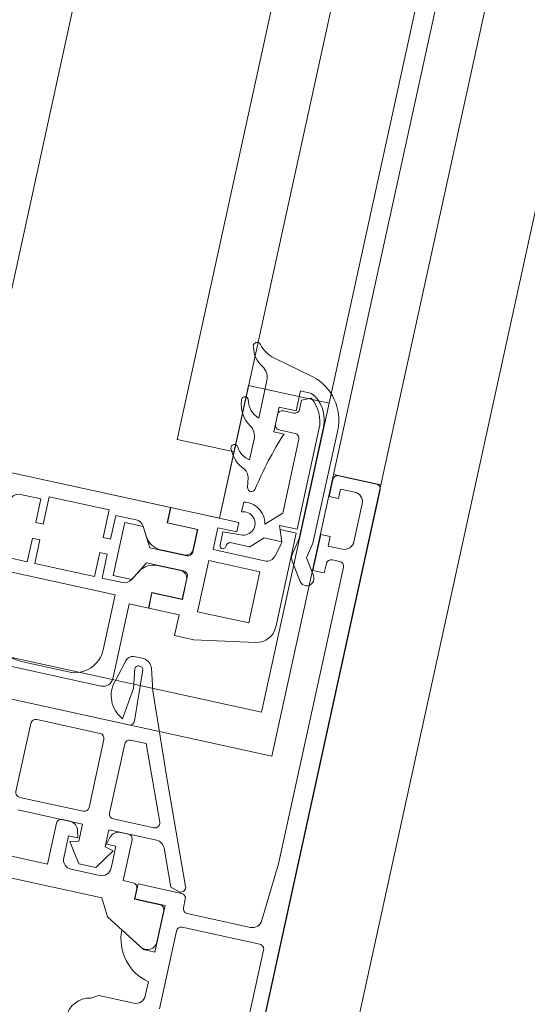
# Model space of a CAD drawing. Header units: metres. Extents: x 233012 to 233264, y 553571 to 554014.
# Tile 155 of 256: x 233198.171 to 233198.2233, y 553808.1022 to 553808.2037. Entities that reach past the tile are written whole.
import ezdxf

# ---------------------------------------------------------------- set-up
doc = ezdxf.new("R2010")
doc.units = ezdxf.units.M
for name, color, linetype, lineweight in [('A-NL$1A_detailuitwerking', 252, 'Continuous', 5), ('A-NL30_stijlen_dorpels-pui', 252, 'Continuous', 5), ('A-NL30_wandopeningen', 252, 'Continuous', 5)]:
    doc.layers.add(name, color=color, linetype=linetype, lineweight=lineweight)

# ---------------------------------------------------------------- blocks, each defined once
blk = doc.blocks.new('NLRS_31_WI_CWP_aluminium raam_gen_mie - AWS 65 BS kiep-2839039-01_Situatie')
at = {"layer": 'A-NL$1A_detailuitwerking'}
for p, q in [((-0.251999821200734, 0.009700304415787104), (-0.251999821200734, 0.02574031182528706)), ((-0.2134014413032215, 0.005159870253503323), (-0.2134014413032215, 0.02374050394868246)), ((-0.2541992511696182, 0.02292140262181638), (-0.2541992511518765, 0.003479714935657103)), ((-0.2234190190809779, 0.02130011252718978), (-0.2234190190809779, 0.00880011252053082)), ((-0.2220090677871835, 0.0183998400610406), (-0.2220090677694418, 0.02053737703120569)), ((-0.2153903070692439, 0.02053737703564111), (-0.2153903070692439, 0.0183998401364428)), ((-0.2361997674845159, 0.004584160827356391), (-0.2361997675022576, 0.01976954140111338)), ((-0.232899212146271, 0.01934382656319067), (-0.2328992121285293, 0.008200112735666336)), ((-0.2195120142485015, 0.01839984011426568), (-0.2220090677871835, 0.0183998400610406)), ((-0.2195120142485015, 0.01759984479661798), (-0.2195120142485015, 0.01839984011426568)), ((-0.2153903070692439, 0.0183998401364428), (-0.2178873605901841, 0.01839984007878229)), ((-0.2178873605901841, 0.01839984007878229), (-0.2178873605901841, 0.01759984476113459)), ((-0.2220090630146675, 0.01130017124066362), (-0.2220090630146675, 0.01759984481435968)), ((-0.2220090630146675, 0.01759984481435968), (-0.2195120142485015, 0.01759984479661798)), ((-0.2178873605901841, 0.01759984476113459), (-0.2149996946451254, 0.0175998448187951)), ((-0.2149996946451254, 0.0175998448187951), (-0.2149996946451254, 0.01130017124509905)), ((-0.2321992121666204, 0.01180011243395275), (-0.2321992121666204, 0.01663039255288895)), ((-0.2453993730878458, 0.01445980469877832), (-0.2381995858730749, 0.01445980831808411)), ((-0.2471997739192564, 0.01387099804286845), (-0.2471997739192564, 0.007060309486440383)), ((-0.2458993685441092, 0.007260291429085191), (-0.2458993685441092, 0.01395980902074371)), ((-0.237699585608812, 0.0139598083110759), (-0.237699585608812, 0.007260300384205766)), ((-0.2194992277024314, 0.01130017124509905), (-0.2220090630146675, 0.01130017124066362)), ((-0.2194992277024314, 0.01050018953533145), (-0.2194992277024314, 0.01130017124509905)), ((-0.2149996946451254, 0.01130017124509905), (-0.2179001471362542, 0.0113001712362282)), ((-0.2179001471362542, 0.0113001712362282), (-0.2179001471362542, 0.0105001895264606)), ((-0.2220090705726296, 0.008360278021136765), (-0.2220090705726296, 0.01050018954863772)), ((-0.2220090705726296, 0.01050018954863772), (-0.2194992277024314, 0.01050018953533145)), ((-0.2179001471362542, 0.0105001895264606), (-0.215390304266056, 0.01050018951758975)), ((-0.215390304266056, 0.01050018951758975), (-0.2153903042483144, 0.008360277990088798)), ((-0.2476998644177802, 0.009700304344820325), (-0.251999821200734, 0.009700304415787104)), ((-0.2471998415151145, 0.008369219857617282), (-0.2471998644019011, 0.009200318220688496)), ((-0.2158996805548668, 0.009450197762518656), (-0.2214996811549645, 0.009450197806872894)), ((-0.2214996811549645, 0.009450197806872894), (-0.2214996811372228, 0.00748890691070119)), ((-0.2158996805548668, 0.007504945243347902), (-0.2158996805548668, 0.009450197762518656)), ((-0.2509998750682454, 0.008200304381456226), (-0.2486998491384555, 0.008200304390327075)), ((-0.2486998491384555, 0.008200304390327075), (-0.2486998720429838, 0.007200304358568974)), ((-0.2234190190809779, 0.00880011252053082), (-0.2291992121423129, 0.008800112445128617)), ((-0.2519998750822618, 0.00420030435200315), (-0.2519998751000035, 0.007200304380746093)), ((-0.2492336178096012, 0.00793508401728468), (-0.2512992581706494, 0.006554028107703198)), ((-0.2489992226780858, 0.007060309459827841), (-0.2492336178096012, 0.00793508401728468)), ((-0.2486998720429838, 0.007200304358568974), (-0.2479414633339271, 0.007403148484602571)), ((-0.2318992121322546, 0.007200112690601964), (-0.2239979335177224, 0.007200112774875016)), ((-0.2239979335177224, 0.007200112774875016), (-0.2239979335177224, 0.005159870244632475)), ((-0.2205192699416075, 0.00692278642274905), (-0.2215090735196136, 0.007494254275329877)), ((-0.2214996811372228, 0.00748890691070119), (-0.2194996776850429, 0.006350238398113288)), ((-0.2178997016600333, 0.006350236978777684), (-0.2158996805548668, 0.007504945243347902)), ((-0.2158903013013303, 0.007494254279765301), (-0.2168801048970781, 0.006922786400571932)), ((-0.2512992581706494, 0.006554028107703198), (-0.2512992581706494, 0.004766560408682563)), ((-0.2471997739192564, 0.007060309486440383), (-0.2489992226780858, 0.007060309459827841)), ((-0.2381995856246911, 0.006760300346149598), (-0.2453993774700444, 0.006760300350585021)), ((-0.2298257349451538, 0.006278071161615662), (-0.2320806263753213, 0.006911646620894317)), ((-0.2194996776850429, 0.006350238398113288), (-0.2194996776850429, 0.002450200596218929)), ((-0.2178997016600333, 0.002450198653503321), (-0.2178997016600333, 0.006350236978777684)), ((-0.2357128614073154, 0.00535649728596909), (-0.2324231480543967, 0.004894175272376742)), ((-0.2324231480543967, 0.004894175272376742), (-0.2303917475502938, 0.005215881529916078)), ((-0.229199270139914, 0.004538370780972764), (-0.229199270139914, 0.005585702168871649)), ((-0.2223996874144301, 0.005150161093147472), (-0.2239996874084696, 0.005150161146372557)), ((-0.2239996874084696, 0.005150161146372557), (-0.2239996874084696, 0.001950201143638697)), ((-0.2239979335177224, 0.005159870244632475), (-0.2223746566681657, 0.005159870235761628)), ((-0.2223996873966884, 0.001950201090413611), (-0.2223996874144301, 0.005150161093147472)), ((-0.2223746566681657, 0.005159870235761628), (-0.2223746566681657, 0.00196001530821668)), ((-0.2195192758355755, 0.002760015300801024), (-0.2195192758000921, 0.005190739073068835)), ((-0.2178800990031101, 0.005190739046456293), (-0.2178800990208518, 0.002760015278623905)), ((-0.2150247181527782, 0.001960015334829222), (-0.2150247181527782, 0.005159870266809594)), ((-0.2150247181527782, 0.005159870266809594), (-0.2134014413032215, 0.005159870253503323)), ((-0.213399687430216, 0.00515016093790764), (-0.2149996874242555, 0.005150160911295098)), ((-0.2149996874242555, 0.005150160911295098), (-0.2149996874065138, 0.001950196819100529)), ((-0.2133996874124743, -0.002050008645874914), (-0.213399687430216, 0.00515016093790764)), ((-0.2512992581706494, 0.004766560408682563), (-0.2492336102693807, 0.003385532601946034)), ((-0.2492336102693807, 0.003385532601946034), (-0.2489992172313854, 0.0042602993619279)), ((-0.2489992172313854, 0.0042602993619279), (-0.2471997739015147, 0.004260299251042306)), ((-0.2479414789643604, 0.003997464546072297), (-0.2486998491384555, 0.004200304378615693)), ((-0.2486998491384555, 0.004200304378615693), (-0.2486998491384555, 0.00320030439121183)), ((-0.2471997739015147, 0.004260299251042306), (-0.2471997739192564, -0.0007735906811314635)), ((-0.246001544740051, -0.0002128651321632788), (-0.246001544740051, 0.004060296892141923)), ((-0.2455015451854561, 0.004560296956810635), (-0.2381995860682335, 0.004560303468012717)), ((-0.2376995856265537, 0.004060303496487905), (-0.237699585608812, 0.00242990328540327)), ((-0.2303435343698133, 0.004384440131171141), (-0.2356717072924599, 0.004084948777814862)), ((-0.2541992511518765, 0.003479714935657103), (-0.2559831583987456, 0.002478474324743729)), ((-0.2486998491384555, 0.00320030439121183), (-0.2509998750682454, 0.003200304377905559)), ((-0.2322461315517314, 0.002902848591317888), (-0.2299989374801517, 0.003543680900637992)), ((-0.2640998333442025, 0.001620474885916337), (-0.2645347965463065, 0.002366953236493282)), ((-0.2559831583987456, 0.002478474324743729), (-0.258303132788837, -0.001539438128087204)), ((-0.2471998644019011, 0.002200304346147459), (-0.2471998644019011, 0.003031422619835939)), ((-0.237699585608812, 0.00242990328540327), (-0.2453126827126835, -0.0006758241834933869)), ((-0.2407034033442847, -0.0004155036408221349), (-0.2322461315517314, 0.002902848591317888)), ((-0.2640998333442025, -0.002049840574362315), (-0.2640998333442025, 0.001620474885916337)), ((-0.2519999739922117, 0.0006602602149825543), (-0.2519998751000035, 0.001700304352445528)), ((-0.2519998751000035, 0.001700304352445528), (-0.2476998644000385, 0.001700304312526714)), ((-0.2239996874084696, 0.001950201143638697), (-0.2261996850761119, 0.001950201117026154)), ((-0.2261996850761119, 0.001950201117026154), (-0.2261996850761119, -0.000110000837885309)), ((-0.2199996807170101, 0.00195020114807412), (-0.2223996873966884, 0.001950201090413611)), ((-0.2223746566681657, 0.00196001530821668), (-0.2203192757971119, 0.001960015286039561)), ((-0.2149996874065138, 0.001950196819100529), (-0.2173997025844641, 0.001950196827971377)), ((-0.2170800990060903, 0.001960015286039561), (-0.2150247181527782, 0.001960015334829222)), ((-0.2584998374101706, -0.001849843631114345), (-0.2569934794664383, 0.0007592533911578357)), ((-0.2536101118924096, -0.002539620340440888), (-0.2536101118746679, 0.0001603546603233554)), ((-0.2536101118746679, 0.0001603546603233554), (-0.2524999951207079, 0.0001603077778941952)), ((-0.2519998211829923, 0.0001302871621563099), (-0.2535797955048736, 0.0001302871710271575)), ((-0.2535797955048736, 0.0001302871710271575), (-0.2535797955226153, -0.003049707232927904)), ((-0.251999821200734, -0.004449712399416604), (-0.2519998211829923, 0.0001302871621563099)), ((-0.2232999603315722, -0.005249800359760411), (-0.2232999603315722, 0.0001502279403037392)), ((-0.2232999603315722, 0.0001502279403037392), (-0.2178999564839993, 0.0001502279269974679)), ((-0.2178999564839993, 0.0001502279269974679), (-0.217899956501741, -0.005249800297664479)), ((-0.2512119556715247, -0.004702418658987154), (-0.2407034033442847, -0.0004155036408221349)), ((-0.2261996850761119, -0.000110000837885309), (-0.2250911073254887, -0.006397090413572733)), ((-0.2166999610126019, -0.00546612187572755), (-0.2166999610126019, -4.977789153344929e-05)), ((-0.2166999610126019, -4.977789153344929e-05), (-0.21439968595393, -4.977788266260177e-05)), ((-0.2146996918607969, -0.000649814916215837), (-0.2160998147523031, -0.0006498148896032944)), ((-0.2145996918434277, -0.002522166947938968), (-0.2146996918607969, -0.000649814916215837)), ((-0.21439968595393, -4.977788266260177e-05), (-0.21439968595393, -0.002050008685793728)), ((-0.2584998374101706, -0.003049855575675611), (-0.2584998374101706, -0.001849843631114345)), ((-0.2478220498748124, -0.001699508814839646), (-0.2515903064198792, -0.003236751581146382)), ((-0.2155997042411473, -0.001754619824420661), (-0.215599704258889, -0.003691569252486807)), ((-0.2086534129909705, -0.001975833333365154), (-0.2096917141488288, -0.002150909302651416)), ((-0.2046775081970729, -0.00174143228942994), (-0.2068686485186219, -0.001741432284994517)), ((-0.1984925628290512, -0.001741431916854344), (-0.202457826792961, -0.001741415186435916)), ((-0.1971122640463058, -0.006290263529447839), (-0.1960622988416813, -0.001947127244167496)), ((-0.2574371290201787, -0.003039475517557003), (-0.2541221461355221, -0.003039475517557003)), ((-0.21439968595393, -0.002050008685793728), (-0.2133996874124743, -0.002050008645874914)), ((-0.2112452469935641, -0.002076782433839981), (-0.2122854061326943, -0.002076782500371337)), ((-0.2616271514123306, -0.003049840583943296), (-0.2630998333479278, -0.003049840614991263)), ((-0.2535797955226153, -0.003049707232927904), (-0.2584998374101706, -0.003049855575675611)), ((-0.2515903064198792, -0.003236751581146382), (-0.2519008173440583, -0.004240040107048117)), ((-0.215599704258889, -0.003691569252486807), (-0.2143996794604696, -0.004940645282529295)), ((-0.2034995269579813, -0.00463683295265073), (-0.2034995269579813, -0.003550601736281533)), ((-0.2034995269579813, -0.003550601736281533), (-0.2008995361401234, -0.003550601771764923)), ((-0.2031995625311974, -0.00405028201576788), (-0.2031996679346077, -0.00575054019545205)), ((-0.2016992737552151, -0.003550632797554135), (-0.2026997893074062, -0.003550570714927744)), ((-0.2011996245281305, -0.005150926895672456), (-0.2011995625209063, -0.004050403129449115)), ((-0.2008995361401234, -0.003550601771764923), (-0.2008995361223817, -0.005350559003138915)), ((-0.2640999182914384, -0.004749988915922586), (-0.2558998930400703, -0.004749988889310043)), ((-0.2533998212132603, -0.004949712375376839), (-0.2524998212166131, -0.004949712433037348)), ((-0.2143996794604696, -0.004940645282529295), (-0.2143996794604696, -0.006780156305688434)), ((-0.2114822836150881, -0.006250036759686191), (-0.2129875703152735, -0.004683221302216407)), ((-0.2553999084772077, -0.005249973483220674), (-0.2553999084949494, -0.01345017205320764)), ((-0.2538998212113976, -0.01211816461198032), (-0.253899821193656, -0.005449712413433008)), ((-0.217899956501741, -0.005249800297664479), (-0.2232999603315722, -0.005249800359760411)), ((-0.2008995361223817, -0.005350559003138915), (-0.19879953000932, -0.005350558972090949)), ((-0.1996994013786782, -0.005650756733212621), (-0.2006999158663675, -0.005650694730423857)), ((-0.1992964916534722, -0.006579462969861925), (-0.1996994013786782, -0.005650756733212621)), ((-0.19879953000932, -0.005350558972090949), (-0.19879953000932, -0.006517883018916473)), ((-0.2144996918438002, -0.00682300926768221), (-0.2159587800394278, -0.006432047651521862)), ((-0.2131996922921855, -0.006349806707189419), (-0.2144996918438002, -0.00682300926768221)), ((-0.2143996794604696, -0.006780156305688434), (-0.2127996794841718, -0.006197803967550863)), ((-0.2131996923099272, -0.008049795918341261), (-0.2131996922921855, -0.006349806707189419)), ((-0.2127996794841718, -0.006197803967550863), (-0.2127996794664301, -0.008049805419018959)), ((-0.2036996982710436, -0.006250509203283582), (-0.2114822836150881, -0.006250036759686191)), ((-0.2231214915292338, -0.008049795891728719), (-0.2131996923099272, -0.008049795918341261)), ((-0.2127996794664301, -0.008049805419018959), (-0.2022753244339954, -0.008049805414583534)), ((-0.2161264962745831, -0.008263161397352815), (-0.2179903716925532, -0.009495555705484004)), ((-0.2136995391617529, -0.00845259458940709), (-0.2153788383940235, -0.008116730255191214)), ((-0.2019373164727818, -0.008452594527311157), (-0.2136995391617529, -0.00845259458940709)), ((-0.2171087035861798, -0.01070907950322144), (-0.2154710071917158, -0.009628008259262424)), ((-0.2154710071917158, -0.009628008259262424), (-0.213848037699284, -0.009952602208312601)), ((-0.213848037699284, -0.009952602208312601), (-0.201930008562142, -0.009952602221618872)), ((-0.2127998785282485, -0.01054977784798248), (-0.2165998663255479, -0.01054977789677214)), ((-0.2165998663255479, -0.01054977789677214), (-0.2165998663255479, -0.01174977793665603)), ((-0.2127998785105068, -0.01154977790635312), (-0.2127998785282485, -0.01054977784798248)), ((-0.2069998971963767, -0.01054977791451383), (-0.208799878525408, -0.01054977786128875)), ((-0.208799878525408, -0.01054977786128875), (-0.208799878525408, -0.01154977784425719)), ((-0.206499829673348, -0.01504971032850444), (-0.2064998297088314, -0.01104984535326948)), ((-0.2165998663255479, -0.01174977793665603), (-0.215599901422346, -0.01174977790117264)), ((-0.2137998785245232, -0.01304970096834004), (-0.2137998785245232, -0.01154977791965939)), ((-0.2137998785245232, -0.01154977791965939), (-0.2127998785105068, -0.01154977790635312)), ((-0.208799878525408, -0.01154977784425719), (-0.2077998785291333, -0.0115497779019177)), ((-0.2077998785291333, -0.0115497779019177), (-0.2077998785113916, -0.01304981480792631)), ((-0.2468998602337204, -0.01354978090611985), (-0.2529383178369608, -0.01311738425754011)), ((-0.2150998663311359, -0.01224981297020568), (-0.2150998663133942, -0.01304976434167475)), ((-0.2558999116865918, -0.013950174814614), (-0.2640999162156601, -0.01395016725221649)), ((-0.2155998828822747, -0.01354978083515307), (-0.2468998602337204, -0.01354978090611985)), ((-0.2087998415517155, -0.01404977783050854), (-0.2127998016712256, -0.01404977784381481)), ((-0.2660998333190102, -0.01554977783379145), (-0.206999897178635, -0.0155497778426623))]:
    blk.add_line(p, q, dxfattribs=at)
for centre, radius, start, end in [((-0.2162005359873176, -0.03883511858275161), 0.03648065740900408, 69.62534823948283, 79.730020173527), ((-0.201930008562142, -0.004952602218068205), 0.005000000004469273, 270.0000000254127, 344.4825252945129)]:
    blk.add_arc(centre, radius, start, end, dxfattribs=at)
for centre, major_axis, ratio, start_param, end_param in [((-0.2163903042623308, 0.02053974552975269), (0.0003963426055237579, 0.0009181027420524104), 0.9999999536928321, 5.117550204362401, 6.167112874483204), ((-0.2281992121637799, 0.01663039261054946), (0.00358602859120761, 0.001772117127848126), 0.9999999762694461, 1.63545611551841, 2.6826178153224), ((-0.245399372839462, 0.01395980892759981), (-0.0003275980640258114, 0.0003777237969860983), 0.9999998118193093, 5.568736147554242, 7.139531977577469), ((-0.2381995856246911, 0.01395980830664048), (0.0003679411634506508, 0.0003385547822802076), 0.9999998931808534, 5.539357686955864, 7.11015460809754), ((-0.2291992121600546, 0.01180011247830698), (0.001148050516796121, 0.00277163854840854), 0.9999999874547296, 1.963495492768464, 3.534291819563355), ((-0.2476998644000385, 0.009200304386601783), (0.0003651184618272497, 0.0003415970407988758), 0.9999998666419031, 5.531085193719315, 7.101854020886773), ((-0.2509998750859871, 0.007200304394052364), (0.0009085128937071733, 0.0004178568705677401), 0.9999999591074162, 1.139711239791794, 2.710507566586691), ((-0.2481998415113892, 0.008369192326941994), (0.0008426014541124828, 0.0005385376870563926), 0.9999999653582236, 4.405031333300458, 5.714512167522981), ((-0.2318992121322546, 0.008200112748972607), (0.0001053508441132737, 0.0009944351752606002), 0.9999999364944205, 1.676343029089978, 3.247139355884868), ((-0.2210090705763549, 0.008360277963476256), (-0.00052522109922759, 0.000850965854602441), 0.9999999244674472, 1.017821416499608, 2.065015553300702), ((-0.2163903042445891, 0.008360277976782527), (0.0008816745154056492, 0.0004718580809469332), 0.9999999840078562, 4.744594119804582, 5.791788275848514), ((-0.2453993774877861, 0.007260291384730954), (-0.0004087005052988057, 0.0002880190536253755), 0.9999998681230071, 0.6138861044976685, 2.184682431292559), ((-0.2381995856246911, 0.007260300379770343), (6.109171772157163e-05, 0.0004962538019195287), 0.9999999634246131, 3.264082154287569, 4.834878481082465), ((-0.2330081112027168, 0.004058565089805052), (0.0002332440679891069, 0.00299096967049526), 0.9999999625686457, 6.046704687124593, 7.484391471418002), ((-0.2299866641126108, 0.005502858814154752), (0.0002225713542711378, 0.000759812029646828), 0.9999999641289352, 5.102172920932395, 6.36345646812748), ((-0.2215192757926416, 0.005190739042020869), (0.0002443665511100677, 0.001985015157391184), 0.9999999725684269, 4.834878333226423, 5.882072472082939), ((-0.2158800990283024, 0.005190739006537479), (-0.001841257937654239, 0.0007808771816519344), 0.9999999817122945, 5.637099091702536, 6.684293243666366), ((-0.2304590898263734, 0.004794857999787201), (-0.0003630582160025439, 0.0002235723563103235), 0.9999997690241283, 2.397205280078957, 5.105741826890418), ((-0.2669998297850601, 0.001950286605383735), (-0.002295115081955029, 0.0009911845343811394), 0.9999999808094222, 3.716713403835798, 5.120061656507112), ((-0.2509998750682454, 0.004200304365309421), (0.0009732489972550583, 0.0002297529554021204), 0.9999999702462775, 2.909768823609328, 4.480565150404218), ((-0.2455015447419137, 0.004060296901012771), (6.935060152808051e-05, 0.000495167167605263), 0.9999999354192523, 0.1391507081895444, 1.709946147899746), ((-0.2381995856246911, 0.004060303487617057), (0.000474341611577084, 0.000158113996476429), 0.9999999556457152, 5.961434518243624, 7.532231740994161), ((-0.2356997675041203, 0.004584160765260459), (0.000493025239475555, 8.322336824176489e-05), 0.9999999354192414, 2.974367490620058, 4.601313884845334), ((-0.2303783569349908, 0.004667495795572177), (-0.0005688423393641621, 0.001040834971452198), 0.9999999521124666, 2.96702253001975, 4.103139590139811), ((-0.2481998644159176, 0.003031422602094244), (0.0003310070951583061, 0.0009436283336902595), 0.9999999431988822, 5.049759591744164, 6.359205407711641), ((-0.2476998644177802, 0.002200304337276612), (-0.0001913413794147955, 0.0004619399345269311), 0.9999999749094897, 2.748894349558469, 4.319690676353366), ((-0.2203192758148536, 0.002760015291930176), (-0.0001281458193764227, 0.0007896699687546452), 0.999999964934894, 2.980717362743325, 4.551513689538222), ((-0.2199996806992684, 0.002450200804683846), (-0.0001702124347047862, 0.0004701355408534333), 0.9999997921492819, 2.79422361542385, 4.365019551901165), ((-0.2173997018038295, 0.002450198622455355), (-0.000425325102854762, 0.0002628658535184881), 0.9999996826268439, 0.5535752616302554, 2.124369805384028), ((-0.217080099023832, 0.002760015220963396), (-0.0007234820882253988, 0.0003414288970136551), 0.9999998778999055, 0.4409359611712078, 2.011732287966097), ((-0.2568769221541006, -0.004105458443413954), (-0.003558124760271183, 0.003319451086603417), 0.9999999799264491, 5.48705305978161, 6.815223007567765), ((-0.2524999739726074, 0.0006603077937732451), (0.0002166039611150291, 0.0004506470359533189), 0.99999988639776, 3.589599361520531, 5.160342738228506), ((-0.2048519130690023, -0.002685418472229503), (0.001645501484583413, 0.002884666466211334), 0.9999999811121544, 0.9105062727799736, 1.714399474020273), ((-0.2060016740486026, 4.465803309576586e-05), (-0.0003204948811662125, 0.000162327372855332), 0.9999998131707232, 2.540215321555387, 5.519797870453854), ((-0.2007931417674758, -0.00269996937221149), (0.0001466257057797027, 0.003093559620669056), 0.9999999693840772, 0.1408597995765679, 1.053875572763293), ((-0.2009629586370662, 4.467320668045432e-05), (9.981913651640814e-05, 0.0003451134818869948), 0.9999998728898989, 3.923737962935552, 6.903320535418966), ((-0.1947365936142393, -0.002378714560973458), (-0.001046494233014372, 0.002620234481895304), 0.9999999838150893, 6.156066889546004, 6.956660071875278), ((-0.1952492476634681, 1.073644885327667e-05), (0.0002595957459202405, 0.0002951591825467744), 0.9999999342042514, 4.5314290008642, 7.51842167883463), ((-0.2481997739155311, -0.0007735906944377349), (0.0008816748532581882, 0.0004718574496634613), 0.9999999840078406, 4.608329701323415, 5.791788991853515), ((-0.2455015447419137, -0.0002128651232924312), (-0.0004998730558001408, 1.126672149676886e-05), 0.9999998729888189, 0.02253537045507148, 1.980668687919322), ((-0.2160998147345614, -0.0009498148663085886), (-0.0002934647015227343, 6.227744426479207e-05), 0.9999998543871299, 4.921501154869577, 8.063480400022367), ((-0.2046911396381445, -0.002177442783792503), (-0.0010205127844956, 0.00197235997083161), 0.9999999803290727, 0.06060945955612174, 0.8957001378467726), ((-0.2003453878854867, -0.0024554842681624), (0.001328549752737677, 0.001790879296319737), 0.999999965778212, 0.8392390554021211, 1.883083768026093), ((-0.1984925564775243, -0.0002414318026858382), (4.026575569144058e-05, 0.001499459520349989), 0.9999999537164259, 3.168435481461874, 4.221894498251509), ((-0.1931463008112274, -0.002652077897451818), (-0.002380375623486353, 0.001825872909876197), 0.9999999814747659, 6.035171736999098, 6.700309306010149), ((-0.257437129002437, -0.00203947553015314), (-0.000999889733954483, 1.484966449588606e-05), 0.9999999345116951, 5.774393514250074, 7.86883182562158), ((-0.2160995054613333, -0.001749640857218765), (1.125428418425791e-05, 0.0004996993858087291), 0.9999998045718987, 4.724945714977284, 6.306090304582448), ((-0.2088196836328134, -0.0009897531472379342), (-0.000141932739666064, 0.000989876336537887), 0.999999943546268, 3.166225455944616, 4.069404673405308), ((-0.2046775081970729, -0.0002414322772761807), (0.0005431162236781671, 0.001398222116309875), 0.9999999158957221, 3.512088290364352, 4.518602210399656), ((-0.2630998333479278, -0.0020498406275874), (-0.0007630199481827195, 0.0006463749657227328), 0.9999999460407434, 0.702823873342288, 2.273620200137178), ((-0.254110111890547, -0.002539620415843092), (0.0004671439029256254, 0.0001782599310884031), 0.999999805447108, 4.323777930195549, 5.918645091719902), ((-0.2133996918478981, -0.002522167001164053), (0.001094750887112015, 0.0004914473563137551), 0.9999999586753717, 2.719643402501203, 6.241487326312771), ((-0.2133996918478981, -0.002522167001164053), (0.001668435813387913, 0.001433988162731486), 0.9999999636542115, 4.190857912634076, 5.777069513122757), ((-0.2096252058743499, -0.002545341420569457), (-0.0002457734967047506, 0.0003155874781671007), 0.9999996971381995, 5.788563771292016, 8.5838648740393), ((-0.2026998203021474, -0.004050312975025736), (9.80227380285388e-05, 0.00049003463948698), 0.9999998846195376, 0.1973645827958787, 1.768160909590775), ((-0.201699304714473, -0.004050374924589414), (-0.0004706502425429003, 0.0001680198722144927), 0.9999997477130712, 3.4844292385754, 5.055219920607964), ((-0.255899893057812, -0.005249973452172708), (-0.0004174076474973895, 0.0002752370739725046), 0.9999999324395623, 3.724545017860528, 5.295341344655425), ((-0.2533998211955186, -0.00544971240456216), (-6.935056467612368e-05, 0.0004951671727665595), 0.9999999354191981, 6.144035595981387, 7.71483192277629), ((-0.2524998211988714, -0.004449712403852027), (0.0001525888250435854, 0.0004761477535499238), 0.9999999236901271, 3.451717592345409, 5.022513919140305), ((-0.2514008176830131, -0.004239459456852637), (0.0002734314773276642, 0.0004186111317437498), 0.9999998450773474, 2.150570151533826, 4.107542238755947), ((-0.2156999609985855, -0.005466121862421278), (0.0009963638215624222, 8.520078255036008e-05), 0.999999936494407, 3.056288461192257, 4.365285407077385), ((-0.2036996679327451, -0.00575050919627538), (-0.0002165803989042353, 0.0004506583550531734), 0.9999999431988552, 2.693535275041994, 4.264330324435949), ((-0.2006998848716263, -0.005150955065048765), (-0.0002234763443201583, 0.0004469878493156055), 0.9999999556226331, 1.10712379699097, 2.677914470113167), ((-0.2231214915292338, -0.006049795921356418), (-0.001712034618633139, 0.001033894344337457), 0.9999999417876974, 0.717812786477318, 2.11407707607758), ((-0.2021995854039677, -0.004450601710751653), (-0.0007902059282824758, 0.003512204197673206), 0.9999999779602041, 2.899248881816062, 3.858353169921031), ((-0.201930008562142, -0.004952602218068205), (0.003473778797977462, 0.0004276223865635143), 0.9999999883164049, 4.587817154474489, 5.697043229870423), ((-0.2155749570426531, -0.009097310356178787), (-0.000873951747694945, 0.0004860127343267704), 0.9999999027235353, 5.022512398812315, 5.804118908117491), ((-0.2175495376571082, -0.0101023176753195), (-0.0004521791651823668, 0.0005983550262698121), 0.9999998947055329, 6.264357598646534, 9.405950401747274), ((-0.2069998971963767, -0.01104984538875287), (0.0001283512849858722, 0.0004833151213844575), 0.9999998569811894, 4.971962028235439, 6.542758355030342), ((-0.2528998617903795, -0.01211816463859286), (-0.0008778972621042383, 0.0004787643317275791), 0.999999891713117, 0.4992688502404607, 2.031598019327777), ((-0.2155999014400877, -0.01224981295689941), (0.0004996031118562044, 2.078078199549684e-05), 0.999999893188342, 6.241614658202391, 7.812410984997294), ((-0.215599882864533, -0.01304976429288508), (-0.0003991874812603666, 0.0003011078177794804), 0.999999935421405, 2.217044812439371, 3.787841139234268), ((-0.2127998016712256, -0.01304970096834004), (0, 0.00100007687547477), 0.9999999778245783, 1.570796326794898, 3.141592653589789), ((-0.2087998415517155, -0.01304981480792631), (0.0009999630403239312, 0), 0.9999999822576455, 4.712388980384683, 6.283185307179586), ((-0.2558999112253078, -0.01345017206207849), (-4.490306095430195e-05, 0.0004979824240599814), 0.9999999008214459, 3.051664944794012, 4.622462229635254), ((-0.206999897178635, -0.01504971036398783), (0.0004472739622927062, 0.0002236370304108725), 0.9999999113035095, 4.248741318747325, 5.819537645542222)]:
    blk.add_ellipse(centre, major_axis=major_axis, ratio=ratio, start_param=start_param, end_param=end_param, dxfattribs=at)
at = {"layer": 'A-NL30_wandopeningen'}
for p, q in [((-0.232000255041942, 0.04950048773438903), (-0.232000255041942, -0.008499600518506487)), ((-0.2361997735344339, -0.01049987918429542), (-0.2361997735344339, 0.03200039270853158)), ((-0.2134001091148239, 3.926636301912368e-07), (-0.2134001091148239, 0.03200039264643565)), ((-0.2064001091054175, 0.02600039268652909), (0.2064999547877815, 0.02600039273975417)), ((0.2064999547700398, 0.006000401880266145), (-0.2064001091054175, 0.00600040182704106)), ((-0.2064001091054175, 0.00600040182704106), (-0.2064001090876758, 4.019070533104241e-07)), ((-0.2134001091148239, 3.926636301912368e-07), (-0.2064001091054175, 3.926902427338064e-07)), ((-0.1994001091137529, 3.92716855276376e-07), (-0.2134001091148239, 3.926636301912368e-07)), ((-0.2064001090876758, 4.019070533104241e-07), (0.2064999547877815, 4.01964713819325e-07)), ((-0.1994001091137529, 3.92716855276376e-07), (-0.1994001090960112, -0.008499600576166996)), ((-0.1994001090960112, -0.008499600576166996), (-0.1994001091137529, 3.92716855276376e-07)), ((-0.232000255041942, -0.008499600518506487), (-0.1994001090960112, -0.008499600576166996)), ((-0.1994001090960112, -0.008499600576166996), (0.1994001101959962, -0.008499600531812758)), ((-0.2064998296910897, -0.01049987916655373), (-0.2361997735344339, -0.01049987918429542)), ((-0.2064998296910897, -0.01049987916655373), (0.2064998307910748, -0.01049987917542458)), ((-0.2064998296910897, -0.01549987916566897), (-0.2064998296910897, -0.01049987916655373)), ((-0.2670000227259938, -0.01549987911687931), (-0.2064998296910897, -0.01549987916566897)), ((-0.2064998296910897, -0.01549987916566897), (0.2064998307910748, -0.01549987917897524))]:
    blk.add_line(p, q, dxfattribs=at)
blk = doc.blocks.new('Rectangular Mullion - NLRS_31_CWM_vliesgevelprofiel bxh 50x200_gen_mie-2811612-01_Situatie')
at = {"layer": 'A-NL30_stijlen_dorpels-pui'}
blk.add_line((233203.5898045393, 553832.7042459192), (233203.7073770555, 553833.2415323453), dxfattribs=at)

msp = doc.modelspace()

# ---------------------------------------------------------------- block references
at = {"layer": 'A-NL30_stijlen_dorpels-pui'}
msp.add_blockref('Rectangular Mullion - NLRS_31_CWM_vliesgevelprofiel bxh 50x200_gen_mie-2811612-01_Situatie', (-5.386958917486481, -24.61748714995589), dxfattribs=at)
at = {"layer": 'A-NL30_wandopeningen', "rotation": 77.656729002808}
msp.add_blockref('NLRS_31_WI_CWP_aluminium raam_gen_mie - AWS 65 BS kiep-2839039-01_Situatie', (233198.2372097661, 553808.3607461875), dxfattribs=at)

doc.saveas('drawing.dxf')
